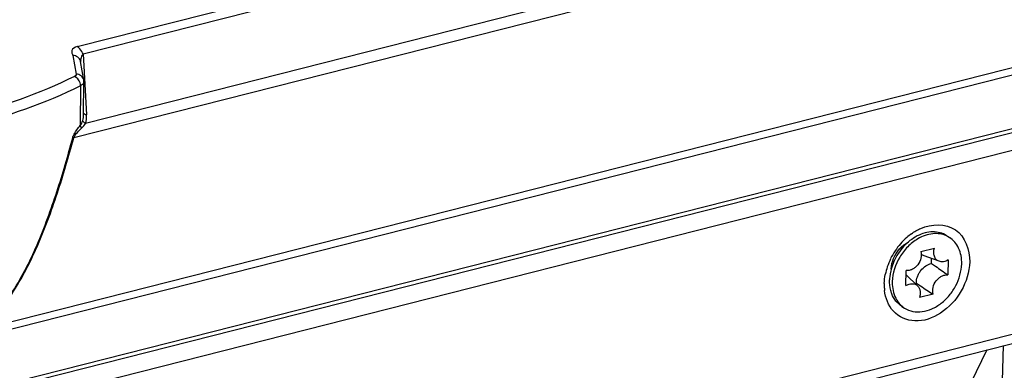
# Model space of a CAD drawing. Header units: millimetres. Extents: x 0 to 420, y 0 to 297.
# Tile 95 of 136: x 334.52 to 340.64, y 122.21 to 124.39. Entities that reach past the tile are written whole.
import ezdxf

# ---------------------------------------------------------------- set-up
doc = ezdxf.new("R2010")
doc.units = ezdxf.units.MM
doc.header["$LTSCALE"] = 23.1
doc.layers.get('0').update_dxf_attribs({"linetype": 'CONTINUOUS'})

msp = doc.modelspace()

# ---------------------------------------------------------------- linework, layer by layer
at = {"color": 7, "linetype": 'Continuous'}
for p, q in [((327.6456, 120.7378), (362.2772, 129.5245)), ((362.2525, 129.1564), (327.621, 120.3697)), ((362.2681, 129.1872), (327.6366, 120.4005)), ((334.8806, 124.2229), (354.4586, 129.1902)), ((334.9166, 124.1774), (354.4946, 129.1447)), ((354.8446, 128.7981), (334.9312, 123.7457)), ((360.9696, 128.7219), (328.9277, 120.5923)), ((354.9516, 128.753), (334.8585, 123.655)), ((334.21, 122.4486), (355.7153, 127.9049)), ((330.8356, 119.9355), (359, 127.0814)), ((330.7777, 119.8633), (358.9421, 127.0091)), ((334.8535, 124.167), (334.8727, 124.0515)), ((334.9208, 124.0142), (334.9015, 124.1298)), ((334.9166, 124.1774), (334.9383, 123.798)), ((334.9201, 123.8018), (334.9216, 124.0041)), ((334.9006, 123.9795), (334.8988, 123.7325)), ((334.9204, 123.8082), (334.9186, 123.8078)), ((340.2844, 123.0483), (340.3011, 123.0377)), ((340.1236, 122.9501), (340.2084, 122.9715)), ((340.2377, 122.8889), (340.145, 122.9229)), ((340.1903, 122.8759), (340.1911, 122.906)), ((340.2934, 122.8974), (340.2908, 122.8043)), ((340.0309, 122.7384), (340.0334, 122.8316)), ((340.1035, 122.7362), (340.033, 122.8054)), ((340.0888, 122.7507), (340.0964, 122.7526)), ((340.2006, 122.6858), (340.1158, 122.6643)), ((340.0064, 122.6088), (340.0231, 122.5982)), ((340.6284, 122.0074), (340.638, 122.365)), ((340.5335, 122.3385), (340.4344, 122.1351))]:
    msp.add_line(p, q, dxfattribs=at)
msp.add_lwpolyline([(334.9216, 124.0041), (334.9213, 124.0107), (334.9208, 124.0141)], dxfattribs=at)
for centre, radius, start, end in [((334.8607, 124.1228), 0.0414, 9.45098, 15.82829), ((334.955, 124.1321), 0.0534, 171.73862, 173.3854), ((340.3019, 122.7333), 0.4035, 131.19212, 138.97866), ((340.2837, 122.7538), 0.376, 125.5151, 131.15674), ((340.2223, 122.913), 0.1474, 57.6984, 65.33829), ((340.3163, 122.7204), 0.4228, 138.94089, 146.48555), ((340.3044, 122.7257), 0.4097, 153.98348, 161.69854), ((340.3177, 122.7195), 0.4244, 146.48515, 154.01701), ((340.2813, 122.7335), 0.3854, 161.71679, 168.89524), ((340.2001, 122.7664), 0.2705, 174.43025, 178.41402), ((339.9906, 122.7622), 0.0606, 45.50688, 45.93298), ((340.2088, 122.7421), 0.3122, 178.45139, 181.53363), ((340.195, 122.7417), 0.2984, 181.51661, 186.53276), ((340.102, 122.7228), 0.1474, 230.03346, 237.67193)]:
    msp.add_arc(centre, radius, start, end, dxfattribs=at)
for points, knots in [([(334.8806, 124.2229), (334.8668, 124.2194), (334.8433, 124.208), (334.8463, 124.1813), (334.8526, 124.1724), (334.8535, 124.167)], [0, 0, 0, 0, 0.573794, 0.779968, 1, 1, 1, 1]), ([(334.9166, 124.1774), (334.9143, 124.1824), (334.9052, 124.1995), (334.8924, 124.2154), (334.8806, 124.2229)], [0, 0, 0, 0, 0.284398, 1, 1, 1, 1]), ([(334.9005, 124.1341), (334.8979, 124.1436), (334.8847, 124.1613), (334.8638, 124.1671), (334.8535, 124.167)], [0, 0, 0, 0, 0.485632, 1, 1, 1, 1]), ([(334.9022, 124.1398), (334.9026, 124.1427), (334.9057, 124.1559), (334.9115, 124.1682), (334.9166, 124.1774)], [0, 0, 0, 0, 0.221393, 1, 1, 1, 1]), ([(334.8623, 124.0378), (334.6444, 123.9275), (334.1338, 123.7561), (333.6053, 123.6725), (333.3172, 123.6457)], [0, 0, 0, 0, 0.457759, 1, 1, 1, 1]), ([(334.8727, 124.0515), (334.8729, 124.0503), (334.8725, 124.044), (334.8666, 124.0399), (334.8623, 124.0378)], [0, 0, 0, 0, 0.207083, 1, 1, 1, 1]), ([(334.9006, 123.9795), (334.9007, 123.9857), (334.897, 124.0094), (334.8792, 124.032), (334.8623, 124.0378)], [0, 0, 0, 0, 0.25699, 1, 1, 1, 1]), ([(334.9208, 124.0142), (334.9191, 124.0245), (334.9064, 124.0449), (334.8838, 124.0516), (334.8727, 124.0515)], [0, 0, 0, 0, 0.484794, 1, 1, 1, 1]), ([(334.9216, 124.0041), (334.9216, 124.0018), (334.919, 123.9907), (334.9085, 123.9835), (334.9006, 123.9795)], [0, 0, 0, 0, 0.203589, 1, 1, 1, 1]), ([(334.9006, 123.9795), (334.679, 123.8674), (334.1598, 123.6931), (333.6224, 123.6081), (333.3295, 123.5809)], [0, 0, 0, 0, 0.457759, 1, 1, 1, 1]), ([(334.9312, 123.7457), (334.9291, 123.7468), (334.9221, 123.7511), (334.9157, 123.7579), (334.9144, 123.7636)], [0, 0, 0, 0, 0.291138, 1, 1, 1, 1]), ([(334.9383, 123.798), (334.936, 123.7984), (334.9292, 123.7999), (334.9211, 123.8041), (334.9201, 123.8089)], [0, 0, 0, 0, 0.325854, 1, 1, 1, 1]), ([(334.852, 123.6562), (334.854, 123.6639), (334.8659, 123.6917), (334.8845, 123.7158), (334.8988, 123.7325)], [0, 0, 0, 0, 0.265655, 1, 1, 1, 1]), ([(334.8585, 123.655), (334.8632, 123.6682), (334.8801, 123.69), (334.899, 123.7087), (334.9086, 123.7174)], [0, 0, 0, 0, 0.519945, 1, 1, 1, 1]), ([(334.9086, 123.7174), (334.9053, 123.7208), (334.9016, 123.7257), (334.8992, 123.7312), (334.8988, 123.7325)], [0, 0, 0, 0, 0.776915, 1, 1, 1, 1]), ([(334.2099, 122.4486), (334.2609, 122.4674), (334.3556, 122.5334), (334.4644, 122.6663), (334.5553, 122.8179), (334.6578, 123.0325), (334.7609, 123.3119), (334.8278, 123.5403), (334.8585, 123.655)], [0, 0, 0, 0, 0.115875, 0.239203, 0.365285, 0.492227, 0.746361, 1, 1, 1, 1]), ([(334.2245, 122.4579), (334.2741, 122.4792), (334.365, 122.5479), (334.5058, 122.7274), (334.6367, 122.9893), (334.7568, 123.3185), (334.8219, 123.5433), (334.852, 123.6562)], [0, 0, 0, 0, 0.116817, 0.240447, 0.493039, 0.74679, 1, 1, 1, 1]), ([(334.8585, 123.655), (334.8569, 123.6554), (334.8549, 123.6558), (334.8529, 123.656), (334.8526, 123.656)], [0, 0, 0, 0, 0.836717, 1, 1, 1, 1]), ([(340.1238, 123.0935), (340.1893, 123.1227), (340.3698, 123.1278), (340.4295, 122.958), (340.4276, 122.8853)], [0, 0, 0, 0, 0.4964, 1, 1, 1, 1]), ([(340.1047, 123.0284), (340.082, 123.015), (340.0395, 122.9811), (339.9742, 122.8965), (339.9479, 122.8161), (339.9465, 122.7633)], [0, 0, 0, 0, 0.247291, 0.504236, 1, 1, 1, 1]), ([(340.1013, 123.0463), (340.0697, 123.03), (340.0114, 122.9837), (339.9711, 122.9215), (339.9562, 122.8875)], [0, 0, 0, 0, 0.489294, 1, 1, 1, 1]), ([(340.2844, 123.0483), (340.2719, 123.0562), (340.2438, 123.0684), (340.1972, 123.0739), (340.1483, 123.0667), (340.1168, 123.0542), (340.1013, 123.0463)], [0, 0, 0, 0, 0.231966, 0.472489, 0.727681, 1, 1, 1, 1]), ([(340.2839, 123.047), (340.2708, 123.053), (340.2422, 123.0614), (340.1964, 123.0619), (340.1494, 123.051), (340.1194, 123.0369), (340.1047, 123.0284)], [0, 0, 0, 0, 0.230354, 0.471471, 0.727665, 1, 1, 1, 1]), ([(340.3778, 122.8725), (340.3783, 122.8898), (340.3759, 122.9234), (340.3614, 122.9703), (340.3365, 123.0098), (340.3135, 123.0298), (340.3011, 123.0377)], [0, 0, 0, 0, 0.272185, 0.527318, 0.767898, 1, 1, 1, 1]), ([(340.2377, 122.8889), (340.2309, 122.8914), (340.2181, 122.8999), (340.2062, 122.9204), (340.2027, 122.9455), (340.2057, 122.9629), (340.2084, 122.9715)], [0, 0, 0, 0, 0.224386, 0.459263, 0.717614, 1, 1, 1, 1]), ([(340.1236, 122.9501), (340.1276, 122.9369), (340.1271, 122.9066), (340.1107, 122.8729), (340.0901, 122.8509), (340.0721, 122.8386), (340.0528, 122.8316), (340.0396, 122.8309), (340.0334, 122.8316)], [0, 0, 0, 0, 0.242023, 0.509206, 0.642987, 0.770812, 0.889946, 1, 1, 1, 1]), ([(340.2934, 122.8974), (340.2847, 122.8921), (340.2664, 122.8845), (340.2462, 122.8858), (340.2377, 122.8889)], [0, 0, 0, 0, 0.528939, 1, 1, 1, 1]), ([(339.9562, 122.8875), (339.9528, 122.8798), (339.9407, 122.8493), (339.9333, 122.817), (339.9309, 122.7927)], [0, 0, 0, 0, 0.256014, 1, 1, 1, 1]), ([(340.4276, 122.8853), (340.4259, 122.823), (340.3864, 122.6974), (340.2613, 122.5597), (340.0942, 122.4972), (339.9864, 122.5431), (339.9537, 122.5788)], [0, 0, 0, 0, 0.271513, 0.547224, 0.789322, 1, 1, 1, 1]), ([(340.0231, 122.5982), (340.0386, 122.5884), (340.0746, 122.5743), (340.1341, 122.5735), (340.195, 122.5917), (340.2528, 122.627), (340.3035, 122.6766), (340.3559, 122.7554), (340.3765, 122.8262), (340.3778, 122.8725)], [0, 0, 0, 0, 0.104457, 0.2146, 0.333759, 0.462138, 0.597346, 0.735362, 1, 1, 1, 1]), ([(340.0964, 122.7526), (340.0961, 122.7663), (340.0999, 122.7875), (340.1113, 122.8134), (340.1269, 122.8376), (340.1521, 122.8619), (340.1776, 122.8734), (340.1903, 122.8759)], [0, 0, 0, 0, 0.247681, 0.378208, 0.50986, 0.76583, 1, 1, 1, 1]), ([(340.1903, 122.8759), (340.1987, 122.8701), (340.2326, 122.8467), (340.2661, 122.8228), (340.2908, 122.8043)], [0, 0, 0, 0, 0.248138, 1, 1, 1, 1]), ([(339.9437, 122.6873), (339.9411, 122.6939), (339.9321, 122.7219), (339.9291, 122.7516), (339.9297, 122.7739)], [0, 0, 0, 0, 0.24012, 1, 1, 1, 1]), ([(340.2006, 122.6858), (340.1966, 122.6989), (340.1971, 122.7293), (340.2135, 122.763), (340.2342, 122.785), (340.2522, 122.7972), (340.2714, 122.8043), (340.2846, 122.805), (340.2908, 122.8043)], [0, 0, 0, 0, 0.242023, 0.509206, 0.642987, 0.770812, 0.889946, 1, 1, 1, 1]), ([(339.9465, 122.7633), (339.9463, 122.7575), (339.9464, 122.7348), (339.9497, 122.7121), (339.9541, 122.6959)], [0, 0, 0, 0, 0.258139, 1, 1, 1, 1]), ([(340.0309, 122.7384), (340.037, 122.7422), (340.0497, 122.7481), (340.0698, 122.7511), (340.0887, 122.7474), (340.0992, 122.7405), (340.1035, 122.7362)], [0, 0, 0, 0, 0.276825, 0.531804, 0.769097, 1, 1, 1, 1]), ([(340.0964, 122.7526), (340.105, 122.747), (340.1394, 122.7243), (340.1742, 122.702), (340.2006, 122.6858)], [0, 0, 0, 0, 0.247762, 1, 1, 1, 1]), ([(340.1035, 122.7362), (340.1075, 122.7322), (340.1145, 122.7224), (340.12, 122.7045), (340.1207, 122.6845), (340.1179, 122.671), (340.1158, 122.6643)], [0, 0, 0, 0, 0.224539, 0.464733, 0.723889, 1, 1, 1, 1]), ([(340.0064, 122.6088), (339.9924, 122.6177), (339.9667, 122.6409), (339.9499, 122.6712), (339.9437, 122.6873)], [0, 0, 0, 0, 0.488845, 1, 1, 1, 1]), ([(339.9541, 122.6959), (339.9587, 122.679), (339.972, 122.647), (339.9946, 122.6204), (340.0073, 122.6098)], [0, 0, 0, 0, 0.514067, 1, 1, 1, 1])]:
    msp.add_open_spline(points, degree=3, knots=knots, dxfattribs=at)
for points in [[(334.9017, 124.1289), (334.9015, 124.132), (334.9016, 124.1351), (334.902, 124.1382)], [(334.8988, 123.7325), (334.9057, 123.7418), (334.9108, 123.7526), (334.9144, 123.7636)], [(334.9144, 123.7636), (334.9184, 123.7758), (334.92, 123.7889), (334.9201, 123.8018)], [(334.9312, 123.7457), (334.9375, 123.7622), (334.9393, 123.7805), (334.9383, 123.798)], [(334.9086, 123.7174), (334.9175, 123.7255), (334.9252, 123.7353), (334.9312, 123.7457)], [(340.0652, 123.0599), (340.0836, 123.0729), (340.1032, 123.0844), (340.1238, 123.0935)], [(339.955, 122.9074), (339.9726, 122.9496), (340.0062, 122.9886), (340.0471, 123.0091)], [(339.9401, 122.8407), (339.9407, 122.8635), (339.9462, 122.8864), (339.955, 122.9074)], [(340.145, 122.9229), (340.1383, 122.9254), (340.1319, 122.9292), (340.1264, 122.9339)], [(339.8967, 122.7506), (339.8972, 122.7697), (339.8995, 122.7889), (339.9031, 122.8077)], [(339.9537, 122.5788), (339.9222, 122.6133), (339.9039, 122.6613), (339.8985, 122.7077)]]:
    msp.add_open_spline(points, degree=3, dxfattribs=at)
at = {"color": 2, "linetype": 'Continuous'}
msp.add_open_spline([(340.0286, 122.9928), (340.0269, 122.9918), (340.0247, 122.9906), (340.022, 122.9892), (340.0203, 122.9881), (340.0182, 122.9867), (340.016, 122.9853), (340.0143, 122.9842), (340.0126, 122.9829), (340.0109, 122.9817), (340.0093, 122.9805), (340.008, 122.9796), (340.0068, 122.9785), (340.0052, 122.9772), (340.0036, 122.9759), (340.0019, 122.9746), (340.0003, 122.9731), (339.9984, 122.9713), (339.9964, 122.9695), (339.9949, 122.9681), (339.9933, 122.9664), (339.9914, 122.9644), (339.9898, 122.9628), (339.989, 122.962)], degree=3, knots=[0, 0, 0, 0, 0.125, 0.15625, 0.1875, 0.25, 0.3125, 0.34375, 0.375, 0.4375, 0.46875, 0.5, 0.53125, 0.5625, 0.625, 0.65625, 0.6875, 0.75, 0.8125, 0.84375, 0.875, 0.9375, 1, 1, 1, 1], dxfattribs=at)

doc.saveas('drawing.dxf')
